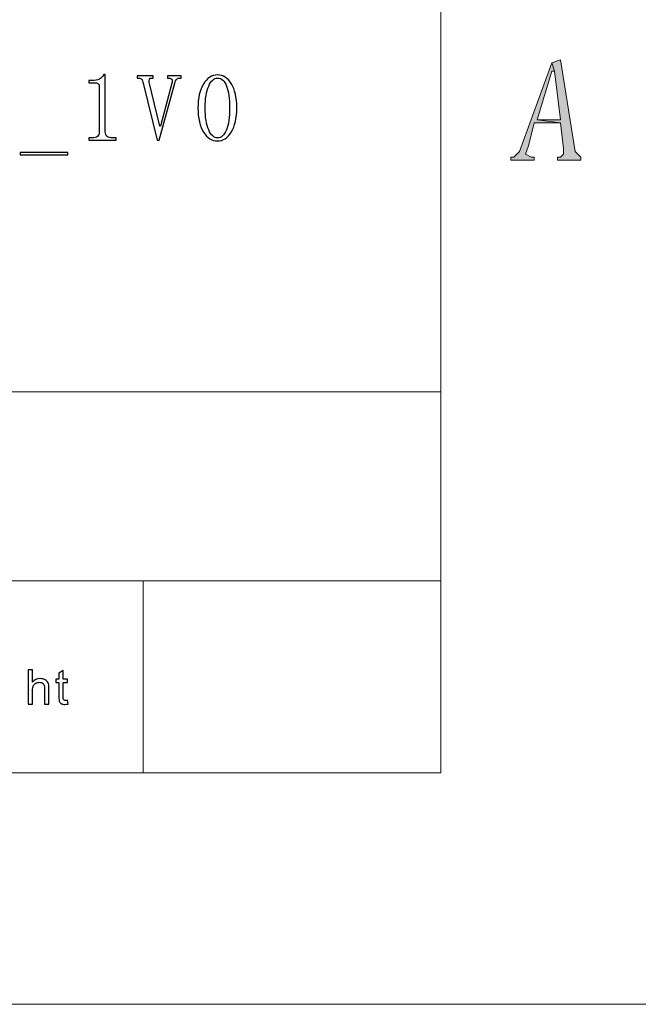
# Model space of a CAD drawing. Header units: centimetres. Extents: x -24.5 to 49.7, y -16.6 to 18.4.
# Tile 211 of 248: x 22.2 to 24.8, y -16.6 to -12.4. Entities that reach past the tile are written whole.
import ezdxf

# ---------------------------------------------------------------- set-up
doc = ezdxf.new("R2010")
doc.units = ezdxf.units.CM
doc.header["$MEASUREMENT"] = 0
doc.layers.add('layer 1', color=7, linetype='Continuous')

msp = doc.modelspace()

# ---------------------------------------------------------------- hatches: boundary and pattern name
at = {"layer": 'layer 1', "true_color": 0xff0000}
h = msp.add_hatch(color=1, dxfattribs=at)
edge = h.paths.add_edge_path()
edge.add_spline(control_points=[(24.46191, -12.56491), (24.46191, -12.56491), (24.32424, -12.9455), (24.32424, -12.9455), (24.32424, -12.9455), (24.31173, -12.95777), (24.31173, -12.95777), (24.31173, -12.95777), (24.29921, -12.97005), (24.29921, -12.97005), (24.29921, -12.97005), (24.2867, -12.97005), (24.2867, -12.97005), (24.2867, -12.97005), (24.2867, -12.98233), (24.2867, -12.98233), (24.2867, -12.98233), (24.38682, -12.98233), (24.38682, -12.98233), (24.38682, -12.98233), (24.38682, -12.97005), (24.38682, -12.97005), (24.38682, -12.97005), (24.3743, -12.97005), (24.3743, -12.97005), (24.3743, -12.97005), (24.34927, -12.95777), (24.34927, -12.95777), (24.34927, -12.95777), (24.36179, -12.92094), (24.36179, -12.92094), (24.36179, -12.92094), (24.38682, -12.82273), (24.38682, -12.82273), (24.38682, -12.82273), (24.49945, -12.82273), (24.49945, -12.82273), (24.49945, -12.82273), (24.39933, -12.81045), (24.39933, -12.81045), (24.39933, -12.81045), (24.46191, -12.60174), (24.46191, -12.60174), (24.46191, -12.60174), (24.47442, -12.60174), (24.47442, -12.60174), (24.47442, -12.60174), (24.46191, -12.56491), (24.46191, -12.56491)], knot_values=[0, 0, 0, 0, 0.0625, 0.0625, 0.0625, 0.125, 0.125, 0.125, 0.1875, 0.1875, 0.1875, 0.25, 0.25, 0.25, 0.3125, 0.3125, 0.3125, 0.375, 0.375, 0.375, 0.4375, 0.4375, 0.4375, 0.5, 0.5, 0.5, 0.5625, 0.5625, 0.5625, 0.625, 0.625, 0.625, 0.6875, 0.6875, 0.6875, 0.75, 0.75, 0.75, 0.8125, 0.8125, 0.8125, 0.875, 0.875, 0.875, 0.9375, 0.9375, 0.9375, 1, 1, 1, 1], degree=3, periodic=1)
h = msp.add_hatch(color=1, dxfattribs=at)
edge = h.paths.add_edge_path()
edge.add_spline(control_points=[(24.49945, -12.55263), (24.49945, -12.55263), (24.46191, -12.56491), (24.46191, -12.56491), (24.46191, -12.56491), (24.47442, -12.60174), (24.47442, -12.60174), (24.47442, -12.60174), (24.49945, -12.81045), (24.49945, -12.81045), (24.49945, -12.81045), (24.39933, -12.81045), (24.39933, -12.81045), (24.39933, -12.81045), (24.49945, -12.82273), (24.49945, -12.82273), (24.49945, -12.82273), (24.51197, -12.93322), (24.51197, -12.93322), (24.51197, -12.93322), (24.51197, -12.95777), (24.51197, -12.95777), (24.51197, -12.95777), (24.49945, -12.97005), (24.49945, -12.97005), (24.49945, -12.97005), (24.48694, -12.97005), (24.48694, -12.97005), (24.48694, -12.97005), (24.48694, -12.98233), (24.48694, -12.98233), (24.48694, -12.98233), (24.58706, -12.98233), (24.58706, -12.98233), (24.58706, -12.98233), (24.58706, -12.97005), (24.58706, -12.97005), (24.58706, -12.97005), (24.58706, -12.97005), (24.58706, -12.97005), (24.58706, -12.97005), (24.57454, -12.95777), (24.57454, -12.95777), (24.57454, -12.95777), (24.56203, -12.9455), (24.56203, -12.9455), (24.56203, -12.9455), (24.49945, -12.55263), (24.49945, -12.55263)], knot_values=[0, 0, 0, 0, 0.0625, 0.0625, 0.0625, 0.125, 0.125, 0.125, 0.1875, 0.1875, 0.1875, 0.25, 0.25, 0.25, 0.3125, 0.3125, 0.3125, 0.375, 0.375, 0.375, 0.4375, 0.4375, 0.4375, 0.5, 0.5, 0.5, 0.5625, 0.5625, 0.5625, 0.625, 0.625, 0.625, 0.6875, 0.6875, 0.6875, 0.75, 0.75, 0.75, 0.8125, 0.8125, 0.8125, 0.875, 0.875, 0.875, 0.9375, 0.9375, 0.9375, 1, 1, 1, 1], degree=3, periodic=1)

# ---------------------------------------------------------------- linework, layer by layer
at = {"layer": 'layer 1', "color": 1, "lineweight": 0}
msp.add_open_spline([(24.98821, 18.39808), (24.98821, 18.39808), (24.98821, -16.60193), (24.98821, -16.60193), (24.98821, -16.60193), (-24.51772, -16.60193), (-24.51772, -16.60193), (-24.51772, -16.60193), (-24.51772, 18.39808), (-24.51772, 18.39808), (-24.51772, 18.39808), (24.98821, 18.39808), (24.98821, 18.39808)], degree=3, knots=[0, 0, 0, 0, 0.25, 0.25, 0.25, 0.5, 0.5, 0.5, 0.75, 0.75, 0.75, 1, 1, 1, 1], dxfattribs=at)
at = {"layer": 'layer 1', "color": 5, "lineweight": 0}
msp.add_open_spline([(-23.26688, 17.18067), (-23.26688, 17.18067), (-23.26688, -15.60944), (-23.26688, -15.60944), (-23.26688, -15.60944), (23.98644, -15.60944), (23.98644, -15.60944)], degree=3, knots=[0, 0, 0, 0, 0.5, 0.5, 0.5, 1, 1, 1, 1], dxfattribs=at)
for points in [[(23.98644, 17.18066), (23.98644, 17.18066), (23.98644, -15.60944), (23.98644, -15.60944)], [(16.34023, -13.97668), (16.34023, -13.97668), (23.98644, -13.97668), (23.98644, -13.97668)], [(16.34023, -14.78697), (16.34023, -14.78697), (23.98644, -14.78697), (23.98644, -14.78697)]]:
    msp.add_open_spline(points, degree=3, dxfattribs=at)
at = {"layer": 'layer 1', "lineweight": 0}
for points in [[(24.46191, -12.56491), (24.46191, -12.56491), (24.32424, -12.9455), (24.32424, -12.9455), (24.32424, -12.9455), (24.31173, -12.95777), (24.31173, -12.95777), (24.31173, -12.95777), (24.29921, -12.97005), (24.29921, -12.97005), (24.29921, -12.97005), (24.2867, -12.97005), (24.2867, -12.97005), (24.2867, -12.97005), (24.2867, -12.98233), (24.2867, -12.98233), (24.2867, -12.98233), (24.38682, -12.98233), (24.38682, -12.98233), (24.38682, -12.98233), (24.38682, -12.97005), (24.38682, -12.97005), (24.38682, -12.97005), (24.3743, -12.97005), (24.3743, -12.97005), (24.3743, -12.97005), (24.34927, -12.95777), (24.34927, -12.95777), (24.34927, -12.95777), (24.36179, -12.92094), (24.36179, -12.92094), (24.36179, -12.92094), (24.38682, -12.82273), (24.38682, -12.82273), (24.38682, -12.82273), (24.49945, -12.82273), (24.49945, -12.82273), (24.49945, -12.82273), (24.39933, -12.81045), (24.39933, -12.81045), (24.39933, -12.81045), (24.46191, -12.60174), (24.46191, -12.60174), (24.46191, -12.60174), (24.47442, -12.60174), (24.47442, -12.60174), (24.47442, -12.60174), (24.46191, -12.56491), (24.46191, -12.56491)], [(24.49945, -12.55263), (24.49945, -12.55263), (24.46191, -12.56491), (24.46191, -12.56491), (24.46191, -12.56491), (24.47442, -12.60174), (24.47442, -12.60174), (24.47442, -12.60174), (24.49945, -12.81045), (24.49945, -12.81045), (24.49945, -12.81045), (24.39933, -12.81045), (24.39933, -12.81045), (24.39933, -12.81045), (24.49945, -12.82273), (24.49945, -12.82273), (24.49945, -12.82273), (24.51197, -12.93322), (24.51197, -12.93322), (24.51197, -12.93322), (24.51197, -12.95777), (24.51197, -12.95777), (24.51197, -12.95777), (24.49945, -12.97005), (24.49945, -12.97005), (24.49945, -12.97005), (24.48694, -12.97005), (24.48694, -12.97005), (24.48694, -12.97005), (24.48694, -12.98233), (24.48694, -12.98233), (24.48694, -12.98233), (24.58706, -12.98233), (24.58706, -12.98233), (24.58706, -12.98233), (24.58706, -12.97005), (24.58706, -12.97005), (24.58706, -12.97005), (24.58706, -12.97005), (24.58706, -12.97005), (24.58706, -12.97005), (24.57454, -12.95777), (24.57454, -12.95777), (24.57454, -12.95777), (24.56203, -12.9455), (24.56203, -12.9455), (24.56203, -12.9455), (24.49945, -12.55263), (24.49945, -12.55263)]]:
    msp.add_open_spline(points, degree=3, knots=[0, 0, 0, 0, 0.0625, 0.0625, 0.0625, 0.125, 0.125, 0.125, 0.1875, 0.1875, 0.1875, 0.25, 0.25, 0.25, 0.3125, 0.3125, 0.3125, 0.375, 0.375, 0.375, 0.4375, 0.4375, 0.4375, 0.5, 0.5, 0.5, 0.5625, 0.5625, 0.5625, 0.625, 0.625, 0.625, 0.6875, 0.6875, 0.6875, 0.75, 0.75, 0.75, 0.8125, 0.8125, 0.8125, 0.875, 0.875, 0.875, 0.9375, 0.9375, 0.9375, 1, 1, 1, 1], dxfattribs=at)
at = {"layer": 'layer 1', "color": 250}
for points, knots in [([(22.54126, -12.61606), (22.54126, -12.61606), (22.54774, -12.61606), (22.54774, -12.61606), (22.54774, -12.61606), (22.54774, -12.86143), (22.54774, -12.86143), (22.54774, -12.87004), (22.55042, -12.87651), (22.55579, -12.88078), (22.56117, -12.88512), (22.56868, -12.88726), (22.57839, -12.88726), (22.57839, -12.88726), (22.59451, -12.88726), (22.59451, -12.88726), (22.59451, -12.88726), (22.59451, -12.89697), (22.59451, -12.89697), (22.59451, -12.89697), (22.47665, -12.89697), (22.47665, -12.89697), (22.47665, -12.89697), (22.47665, -12.88726), (22.47665, -12.88726), (22.47665, -12.88726), (22.49118, -12.88726), (22.49118, -12.88726), (22.50193, -12.88726), (22.50978, -12.88512), (22.5146, -12.88078), (22.51942, -12.87651), (22.5219, -12.87004), (22.5219, -12.86143), (22.5219, -12.86143), (22.5219, -12.66607), (22.5219, -12.66607), (22.5219, -12.6618), (22.52053, -12.65829), (22.51784, -12.6556), (22.51515, -12.65292), (22.51109, -12.65154), (22.50572, -12.65154), (22.50572, -12.65154), (22.47665, -12.65154), (22.47665, -12.65154), (22.47665, -12.65154), (22.47665, -12.6419), (22.47665, -12.6419), (22.47665, -12.6419), (22.49118, -12.6419), (22.49118, -12.6419), (22.50413, -12.6419), (22.5146, -12.63969), (22.52266, -12.63542), (22.53072, -12.63108), (22.53692, -12.62467), (22.54126, -12.61606)], [0, 0, 0, 0, 0.0526316, 0.0526316, 0.0526316, 0.1052632, 0.1052632, 0.1052632, 0.1578947, 0.1578947, 0.1578947, 0.2105263, 0.2105263, 0.2105263, 0.2631579, 0.2631579, 0.2631579, 0.3157895, 0.3157895, 0.3157895, 0.3684211, 0.3684211, 0.3684211, 0.4210526, 0.4210526, 0.4210526, 0.4736842, 0.4736842, 0.4736842, 0.5263158, 0.5263158, 0.5263158, 0.5789474, 0.5789474, 0.5789474, 0.6315789, 0.6315789, 0.6315789, 0.6842105, 0.6842105, 0.6842105, 0.7368421, 0.7368421, 0.7368421, 0.7894737, 0.7894737, 0.7894737, 0.8421053, 0.8421053, 0.8421053, 0.8947368, 0.8947368, 0.8947368, 0.9473684, 0.9473684, 0.9473684, 1, 1, 1, 1]), ([(22.81989, -12.6306), (22.81989, -12.6306), (22.81507, -12.6306), (22.81507, -12.6306), (22.81507, -12.6306), (22.81507, -12.62089), (22.81507, -12.62089), (22.81507, -12.62089), (22.87321, -12.62089), (22.87321, -12.62089), (22.87321, -12.62089), (22.87321, -12.6306), (22.87321, -12.6306), (22.87321, -12.6306), (22.86673, -12.6306), (22.86673, -12.6306), (22.86239, -12.6306), (22.8584, -12.63218), (22.85461, -12.63542), (22.85082, -12.63866), (22.84786, -12.64458), (22.84572, -12.65319), (22.84572, -12.65319), (22.77953, -12.89697), (22.77953, -12.89697), (22.77953, -12.89697), (22.76988, -12.89697), (22.76988, -12.89697), (22.76988, -12.89697), (22.71009, -12.65319), (22.71009, -12.65319), (22.70906, -12.64562), (22.70713, -12.63997), (22.70444, -12.63625), (22.70176, -12.63246), (22.69776, -12.6306), (22.69239, -12.6306), (22.69239, -12.6306), (22.68426, -12.6306), (22.68426, -12.6306), (22.68426, -12.6306), (22.68426, -12.62089), (22.68426, -12.62089), (22.68426, -12.62089), (22.7537, -12.62089), (22.7537, -12.62089), (22.7537, -12.62089), (22.7537, -12.6306), (22.7537, -12.6306), (22.7537, -12.6306), (22.74722, -12.6306), (22.74722, -12.6306), (22.74185, -12.6306), (22.73834, -12.63218), (22.73675, -12.63542), (22.73517, -12.63866), (22.73489, -12.64293), (22.73592, -12.6483), (22.73592, -12.6483), (22.78118, -12.83725), (22.78118, -12.83725), (22.78118, -12.83725), (22.78435, -12.83725), (22.78435, -12.83725), (22.78435, -12.83725), (22.83284, -12.65319), (22.83284, -12.65319), (22.83498, -12.64562), (22.83498, -12.63997), (22.83284, -12.63625), (22.83064, -12.63246), (22.82637, -12.6306), (22.81989, -12.6306)], [0, 0, 0, 0, 0.0416667, 0.0416667, 0.0416667, 0.0833333, 0.0833333, 0.0833333, 0.125, 0.125, 0.125, 0.1666667, 0.1666667, 0.1666667, 0.2083333, 0.2083333, 0.2083333, 0.25, 0.25, 0.25, 0.2916667, 0.2916667, 0.2916667, 0.3333333, 0.3333333, 0.3333333, 0.375, 0.375, 0.375, 0.4166667, 0.4166667, 0.4166667, 0.4583333, 0.4583333, 0.4583333, 0.5, 0.5, 0.5, 0.5416667, 0.5416667, 0.5416667, 0.5833333, 0.5833333, 0.5833333, 0.625, 0.625, 0.625, 0.6666667, 0.6666667, 0.6666667, 0.7083333, 0.7083333, 0.7083333, 0.75, 0.75, 0.75, 0.7916667, 0.7916667, 0.7916667, 0.8333333, 0.8333333, 0.8333333, 0.875, 0.875, 0.875, 0.9166667, 0.9166667, 0.9166667, 0.9583333, 0.9583333, 0.9583333, 1, 1, 1, 1]), ([(23.08806, -12.86225), (23.07242, -12.88753), (23.05279, -12.90021), (23.02916, -12.90021), (23.00546, -12.90021), (22.98556, -12.88781), (22.96937, -12.86308), (22.95325, -12.83828), (22.94519, -12.80329), (22.94519, -12.7581), (22.94519, -12.71615), (22.95298, -12.68226), (22.96861, -12.65643), (22.98418, -12.6306), (23.00436, -12.61765), (23.02916, -12.61765), (23.05279, -12.61765), (23.07242, -12.63005), (23.08806, -12.65478), (23.10369, -12.67957), (23.11148, -12.71402), (23.11148, -12.7581), (23.11148, -12.80226), (23.10369, -12.83697), (23.08806, -12.86225)], [0, 0, 0, 0, 0.125, 0.125, 0.125, 0.25, 0.25, 0.25, 0.375, 0.375, 0.375, 0.5, 0.5, 0.5, 0.625, 0.625, 0.625, 0.75, 0.75, 0.75, 0.875, 0.875, 0.875, 1, 1, 1, 1]), ([(23.06787, -12.66532), (23.05926, -12.64217), (23.04638, -12.6306), (23.02916, -12.6306), (23.01408, -12.6306), (23.0014, -12.64217), (22.99121, -12.66532), (22.98094, -12.68839), (22.97584, -12.71939), (22.97584, -12.7581), (22.97584, -12.79902), (22.98094, -12.83077), (22.99121, -12.85337), (23.0014, -12.87596), (23.01408, -12.88726), (23.02916, -12.88726), (23.04528, -12.88726), (23.05795, -12.87596), (23.06705, -12.85337), (23.07621, -12.83077), (23.08082, -12.79902), (23.08082, -12.7581), (23.08082, -12.71939), (23.07648, -12.68839), (23.06787, -12.66532)], [0, 0, 0, 0, 0.125, 0.125, 0.125, 0.25, 0.25, 0.25, 0.375, 0.375, 0.375, 0.5, 0.5, 0.5, 0.625, 0.625, 0.625, 0.75, 0.75, 0.75, 0.875, 0.875, 0.875, 1, 1, 1, 1]), ([(22.38689, -12.95993), (22.38689, -12.95993), (22.18348, -12.95993), (22.18348, -12.95993), (22.18348, -12.95993), (22.18348, -12.95022), (22.18348, -12.95022), (22.18348, -12.95022), (22.38689, -12.95022), (22.38689, -12.95022), (22.38689, -12.95022), (22.38689, -12.95993), (22.38689, -12.95993)], [0, 0, 0, 0, 0.25, 0.25, 0.25, 0.5, 0.5, 0.5, 0.75, 0.75, 0.75, 1, 1, 1, 1])]:
    msp.add_open_spline(points, degree=3, knots=knots, dxfattribs=at)
at = {"layer": 'layer 1', "lineweight": 0}
msp.add_open_spline([(22.70992, -14.78697), (22.70992, -14.78697), (22.70992, -15.60944), (22.70992, -15.60944)], degree=3, dxfattribs=at)
at = {"layer": 'layer 1'}
for points, knots in [([(22.21779, -15.31471), (22.21779, -15.31471), (22.21779, -15.16749), (22.21779, -15.16749), (22.21779, -15.16749), (22.23623, -15.16749), (22.23623, -15.16749), (22.23623, -15.16749), (22.23623, -15.22047), (22.23623, -15.22047), (22.24479, -15.21064), (22.25559, -15.20574), (22.26865, -15.20574), (22.27665, -15.20574), (22.2836, -15.20728), (22.28954, -15.2104), (22.29545, -15.21352), (22.29968, -15.2178), (22.30223, -15.22328), (22.30477, -15.22877), (22.30603, -15.23675), (22.30603, -15.24717), (22.30603, -15.24717), (22.30603, -15.31471), (22.30603, -15.31471), (22.30603, -15.31471), (22.28759, -15.31471), (22.28759, -15.31471), (22.28759, -15.31471), (22.28759, -15.24724), (22.28759, -15.24724), (22.28759, -15.23822), (22.2856, -15.23164), (22.28164, -15.22753), (22.27767, -15.22342), (22.27207, -15.22136), (22.26482, -15.22136), (22.25939, -15.22136), (22.2543, -15.22273), (22.24951, -15.22551), (22.24472, -15.22829), (22.24134, -15.23205), (22.23928, -15.23682), (22.23725, -15.24155), (22.23623, -15.24809), (22.23623, -15.25645), (22.23623, -15.25645), (22.23623, -15.31471), (22.23623, -15.31471), (22.23623, -15.31471), (22.21779, -15.31471), (22.21779, -15.31471)], [0, 0, 0, 0, 0.0588235, 0.0588235, 0.0588235, 0.1176471, 0.1176471, 0.1176471, 0.1764706, 0.1764706, 0.1764706, 0.2352941, 0.2352941, 0.2352941, 0.2941176, 0.2941176, 0.2941176, 0.3529412, 0.3529412, 0.3529412, 0.4117647, 0.4117647, 0.4117647, 0.4705882, 0.4705882, 0.4705882, 0.5294118, 0.5294118, 0.5294118, 0.5882353, 0.5882353, 0.5882353, 0.6470588, 0.6470588, 0.6470588, 0.7058824, 0.7058824, 0.7058824, 0.7647059, 0.7647059, 0.7647059, 0.8235294, 0.8235294, 0.8235294, 0.8823529, 0.8823529, 0.8823529, 0.9411765, 0.9411765, 0.9411765, 1, 1, 1, 1]), ([(22.38604, -15.29857), (22.38604, -15.29857), (22.38856, -15.31454), (22.38856, -15.31454), (22.38339, -15.3156), (22.37874, -15.31615), (22.37468, -15.31615), (22.36802, -15.31615), (22.36285, -15.31512), (22.35915, -15.31303), (22.35548, -15.31094), (22.35289, -15.30823), (22.35139, -15.30484), (22.34988, -15.30145), (22.34915, -15.29432), (22.34915, -15.28346), (22.34915, -15.28346), (22.34915, -15.22198), (22.34915, -15.22198), (22.34915, -15.22198), (22.33553, -15.22198), (22.33553, -15.22198), (22.33553, -15.22198), (22.33553, -15.208), (22.33553, -15.208), (22.33553, -15.208), (22.34915, -15.208), (22.34915, -15.208), (22.34915, -15.208), (22.34915, -15.18161), (22.34915, -15.18161), (22.34915, -15.18161), (22.3676, -15.17075), (22.3676, -15.17075), (22.3676, -15.17075), (22.3676, -15.208), (22.3676, -15.208), (22.3676, -15.208), (22.38604, -15.208), (22.38604, -15.208), (22.38604, -15.208), (22.38604, -15.22198), (22.38604, -15.22198), (22.38604, -15.22198), (22.3676, -15.22198), (22.3676, -15.22198), (22.3676, -15.22198), (22.3676, -15.28449), (22.3676, -15.28449), (22.3676, -15.28966), (22.36791, -15.29298), (22.36858, -15.29446), (22.3692, -15.29593), (22.37025, -15.2971), (22.37172, -15.29799), (22.37318, -15.29884), (22.37528, -15.29929), (22.37801, -15.29929), (22.38003, -15.29929), (22.38273, -15.29905), (22.38604, -15.29857)], [0, 0, 0, 0, 0.05, 0.05, 0.05, 0.1, 0.1, 0.1, 0.15, 0.15, 0.15, 0.2, 0.2, 0.2, 0.25, 0.25, 0.25, 0.3, 0.3, 0.3, 0.35, 0.35, 0.35, 0.4, 0.4, 0.4, 0.45, 0.45, 0.45, 0.5, 0.5, 0.5, 0.55, 0.55, 0.55, 0.6, 0.6, 0.6, 0.65, 0.65, 0.65, 0.7, 0.7, 0.7, 0.75, 0.75, 0.75, 0.8, 0.8, 0.8, 0.85, 0.85, 0.85, 0.9, 0.9, 0.9, 0.95, 0.95, 0.95, 1, 1, 1, 1])]:
    msp.add_open_spline(points, degree=3, knots=knots, dxfattribs=at)

doc.saveas('drawing.dxf')
